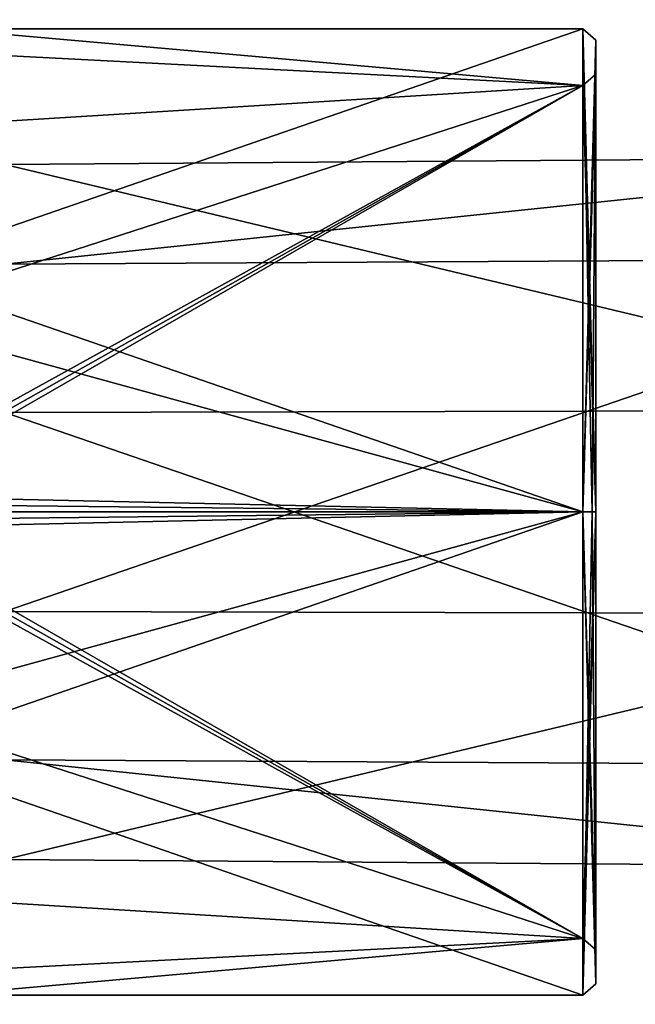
# Model space of a CAD drawing. Header units: millimetres. Extents: x -112 to 112, y -106 to 1587.
# Tile 45 of 158: x -28.48 to -19.1, y 75.7 to 90.7. Entities that reach past the tile are written whole.
import ezdxf

# ---------------------------------------------------------------- set-up
doc = ezdxf.new("R2010")
doc.units = ezdxf.units.MM
doc.header["$LTSCALE"] = 65.185185
for name, color, linetype in [('411', 7, 'CONTINUOUS'), ('415', 7, 'CONTINUOUS'), ('480', 7, 'CONTINUOUS'), ('481', 7, 'CONTINUOUS'), ('483', 7, 'CONTINUOUS'), ('484', 7, 'CONTINUOUS'), ('486', 7, 'CONTINUOUS'), ('487', 7, 'CONTINUOUS'), ('488', 7, 'CONTINUOUS'), ('491', 7, 'CONTINUOUS'), ('492', 7, 'CONTINUOUS')]:
    doc.layers.add(name, color=color, linetype=linetype)

msp = doc.modelspace()

# ---------------------------------------------------------------- linework, layer by layer
at = {"layer": '411', "linetype": 'CONTINUOUS'}
for points in [[(-13.061, 87.061, 4.021), (-13.061, 88.613, -1.333), (-28.705, 86.975, 3.931), (-13.061, 87.061, 4.021)], [(-13.061, 88.613, -1.333), (-13.061, 84.752, -5.355), (-28.705, 88.492, -1.303), (-13.061, 88.613, -1.333)], [(-28.705, 86.975, 3.931), (-13.061, 88.613, -1.333), (-28.705, 88.492, -1.303), (-28.705, 86.975, 3.931)], [(-28.705, 88.492, -1.303), (-13.061, 84.752, -5.355), (-28.705, 84.717, -5.235), (-28.705, 88.492, -1.303)], [(-13.061, 84.752, -5.355), (-13.061, 79.339, -4.021), (-28.705, 84.717, -5.235), (-13.061, 84.752, -5.355)], [(-13.061, 79.339, -4.021), (-28.705, 79.425, -3.931), (-28.705, 84.717, -5.235), (-13.061, 79.339, -4.021)]]:
    msp.add_3dface(points, dxfattribs=at)
at = {"layer": '415', "linetype": 'CONTINUOUS'}
for points in [[(-13.061, 87.061, 4.021), (-28.705, 86.975, 3.931), (-28.705, 81.683, 5.235), (-13.061, 87.061, 4.021)], [(-13.061, 87.061, 4.021), (-28.705, 81.683, 5.235), (-13.061, 81.648, 5.355), (-13.061, 87.061, 4.021)], [(-28.705, 81.683, 5.235), (-28.705, 77.908, 1.303), (-13.061, 81.648, 5.355), (-28.705, 81.683, 5.235)], [(-13.061, 81.648, 5.355), (-28.705, 77.908, 1.303), (-13.061, 77.787, 1.333), (-13.061, 81.648, 5.355)], [(-28.705, 79.425, -3.931), (-13.061, 79.339, -4.021), (-13.061, 77.787, 1.333), (-28.705, 79.425, -3.931)], [(-28.705, 77.908, 1.303), (-28.705, 79.425, -3.931), (-13.061, 77.787, 1.333), (-28.705, 77.908, 1.303)]]:
    msp.add_3dface(points, dxfattribs=at)
at = {"layer": '480', "linetype": 'CONTINUOUS'}
for points in [[(-19.9, 83.2, -8.5), (-41.2, 83.2, -8.5), (-41.2, 90.561, -4.25), (-19.9, 83.2, -8.5)], [(-19.9, 90.561, -4.25), (-19.9, 83.2, -8.5), (-41.2, 90.561, -4.25), (-19.9, 90.561, -4.25)], [(-19.9, 90.561, 4.25), (-19.9, 90.561, -4.25), (-41.2, 90.561, 4.25), (-19.9, 90.561, 4.25)], [(-41.2, 90.561, 4.25), (-19.9, 90.561, -4.25), (-41.2, 90.561, -4.25), (-41.2, 90.561, 4.25)], [(-19.9, 83.2, 8.5), (-19.9, 90.561, 4.25), (-41.2, 83.2, 8.5), (-19.9, 83.2, 8.5)], [(-41.2, 83.2, 8.5), (-19.9, 90.561, 4.25), (-41.2, 90.561, 4.25), (-41.2, 83.2, 8.5)]]:
    msp.add_3dface(points, dxfattribs=at)
at = {"layer": '481', "linetype": 'CONTINUOUS'}
for points in [[(-19.7, 90.389, 4.149), (-19.7, 83.2, 8.3), (-19.7, 89.868, 3.85), (-19.7, 90.389, 4.149)], [(-19.7, 90.389, -4.149), (-19.7, 90.389, 4.149), (-19.7, 89.868, 3.85), (-19.7, 90.389, -4.149)], [(-19.7, 83.2, -8.3), (-19.7, 90.389, -4.149), (-19.7, 83.2, -7.7), (-19.7, 83.2, -8.3)], [(-19.7, 83.2, -7.7), (-19.7, 90.389, -4.149), (-19.7, 89.868, -3.85), (-19.7, 83.2, -7.7)], [(-19.7, 89.868, -3.85), (-19.7, 90.389, -4.149), (-19.7, 89.868, 3.85), (-19.7, 89.868, -3.85)], [(-19.7, 83.2, 8.3), (-19.7, 83.2, 7.7), (-19.7, 89.868, 3.85), (-19.7, 83.2, 8.3)], [(-19.7, 83.2, 8.3), (-19.7, 76.011, 4.149), (-19.7, 83.2, 7.7), (-19.7, 83.2, 8.3)], [(-19.7, 76.011, -4.149), (-19.7, 83.2, -8.3), (-19.7, 76.532, -3.85), (-19.7, 76.011, -4.149)], [(-19.7, 76.532, -3.85), (-19.7, 83.2, -8.3), (-19.7, 83.2, -7.7), (-19.7, 76.532, -3.85)], [(-19.7, 83.2, 7.7), (-19.7, 76.011, 4.149), (-19.7, 76.532, 3.85), (-19.7, 83.2, 7.7)], [(-19.7, 76.011, 4.149), (-19.7, 76.011, -4.149), (-19.7, 76.532, -3.85), (-19.7, 76.011, 4.149)], [(-19.7, 76.532, 3.85), (-19.7, 76.011, 4.149), (-19.7, 76.532, -3.85), (-19.7, 76.532, 3.85)]]:
    msp.add_3dface(points, dxfattribs=at)
at = {"layer": '483', "linetype": 'CONTINUOUS'}
for points in [[(-41.2, 83.2, -8.5), (-19.9, 83.2, -8.5), (-19.9, 75.839, -4.25), (-41.2, 83.2, -8.5)], [(-41.2, 83.2, -8.5), (-19.9, 75.839, -4.25), (-41.2, 75.839, -4.25), (-41.2, 83.2, -8.5)], [(-19.9, 83.2, 8.5), (-41.2, 83.2, 8.5), (-41.2, 75.839, 4.25), (-19.9, 83.2, 8.5)], [(-19.9, 75.839, 4.25), (-19.9, 83.2, 8.5), (-41.2, 75.839, 4.25), (-19.9, 75.839, 4.25)], [(-19.9, 75.839, -4.25), (-19.9, 75.839, 4.25), (-41.2, 75.839, -4.25), (-19.9, 75.839, -4.25)], [(-41.2, 75.839, -4.25), (-19.9, 75.839, 4.25), (-41.2, 75.839, 4.25), (-41.2, 75.839, -4.25)]]:
    msp.add_3dface(points, dxfattribs=at)
at = {"layer": '484', "linetype": 'CONTINUOUS'}
for points in [[(-31.2, 82.95, -7.496), (-39.2, 77.897, -5.303), (-19.9, 83.2, -7.5), (-31.2, 82.95, -7.496)], [(-19.9, 83.2, -7.5), (-39.2, 77.897, -5.303), (-19.9, 76.705, -3.75), (-19.9, 83.2, -7.5)], [(-31.2, 83.075, -7.499), (-31.2, 82.95, -7.496), (-19.9, 83.2, -7.5), (-31.2, 83.075, -7.499)], [(-31.2, 83.2, -7.5), (-31.2, 83.075, -7.499), (-19.9, 83.2, -7.5), (-31.2, 83.2, -7.5)], [(-19.9, 83.2, 7.5), (-19.9, 76.705, 3.75), (-31.2, 83.2, 7.5), (-19.9, 83.2, 7.5)], [(-31.2, 83.2, 7.5), (-19.9, 76.705, 3.75), (-31.2, 83.075, 7.499), (-31.2, 83.2, 7.5)], [(-39.2, 82.95, 7.496), (-31.2, 82.95, 7.496), (-19.9, 76.705, 3.75), (-39.2, 82.95, 7.496)], [(-39.2, 77.897, 5.303), (-39.2, 82.95, 7.496), (-19.9, 76.705, 3.75), (-39.2, 77.897, 5.303)], [(-19.9, 76.705, 3.75), (-31.2, 82.95, 7.496), (-31.2, 83.075, 7.499), (-19.9, 76.705, 3.75)], [(-31.2, 75.704, 0.25), (-39.2, 77.897, 5.303), (-19.9, 76.705, 3.75), (-31.2, 75.704, 0.25)], [(-39.2, 77.897, -5.303), (-39.2, 75.704, -0.25), (-19.9, 76.705, -3.75), (-39.2, 77.897, -5.303)], [(-39.2, 75.704, -0.25), (-31.2, 75.704, -0.25), (-19.9, 76.705, -3.75), (-39.2, 75.704, -0.25)], [(-31.2, 75.7), (-31.2, 75.704, 0.25), (-19.9, 76.705, -3.75), (-31.2, 75.7)], [(-19.9, 76.705, -3.75), (-31.2, 75.704, 0.25), (-19.9, 76.705, 3.75), (-19.9, 76.705, -3.75)], [(-31.2, 75.704, -0.25), (-31.2, 75.7), (-19.9, 76.705, -3.75), (-31.2, 75.704, -0.25)]]:
    msp.add_3dface(points, dxfattribs=at)
at = {"layer": '486', "linetype": 'CONTINUOUS'}
for points in [[(-31.2, 90.696, 0.25), (-19.9, 89.695, 3.75), (-39.2, 90.696, 0.25), (-31.2, 90.696, 0.25)], [(-39.2, 90.696, 0.25), (-19.9, 89.695, 3.75), (-39.2, 88.503, 5.303), (-39.2, 90.696, 0.25)], [(-39.2, 88.503, -5.303), (-19.9, 89.695, -3.75), (-31.2, 90.696, -0.25), (-39.2, 88.503, -5.303)], [(-31.2, 90.696, -0.25), (-19.9, 89.695, 3.75), (-31.2, 90.7), (-31.2, 90.696, -0.25)], [(-31.2, 90.7), (-19.9, 89.695, 3.75), (-31.2, 90.696, 0.25), (-31.2, 90.7)], [(-19.9, 89.695, -3.75), (-19.9, 89.695, 3.75), (-31.2, 90.696, -0.25), (-19.9, 89.695, -3.75)], [(-19.9, 89.695, 3.75), (-19.9, 83.2, 7.5), (-39.2, 88.503, 5.303), (-19.9, 89.695, 3.75)], [(-31.2, 83.45, -7.496), (-19.9, 89.695, -3.75), (-39.2, 83.45, -7.496), (-31.2, 83.45, -7.496)], [(-39.2, 83.45, -7.496), (-19.9, 89.695, -3.75), (-39.2, 88.503, -5.303), (-39.2, 83.45, -7.496)], [(-31.2, 83.2, -7.5), (-19.9, 83.2, -7.5), (-19.9, 89.695, -3.75), (-31.2, 83.2, -7.5)], [(-31.2, 83.2, -7.5), (-19.9, 89.695, -3.75), (-31.2, 83.325, -7.499), (-31.2, 83.2, -7.5)], [(-31.2, 83.325, -7.499), (-19.9, 89.695, -3.75), (-31.2, 83.45, -7.496), (-31.2, 83.325, -7.499)], [(-39.2, 88.503, 5.303), (-19.9, 83.2, 7.5), (-31.2, 83.45, 7.496), (-39.2, 88.503, 5.303)], [(-31.2, 83.45, 7.496), (-19.9, 83.2, 7.5), (-31.2, 83.325, 7.499), (-31.2, 83.45, 7.496)], [(-19.9, 83.2, 7.5), (-31.2, 83.2, 7.5), (-31.2, 83.325, 7.499), (-19.9, 83.2, 7.5)]]:
    msp.add_3dface(points, dxfattribs=at)
at = {"layer": '487', "linetype": 'CONTINUOUS'}
for points in [[(-19.7, 83.2, 7.7), (-19.7, 76.532, 3.85), (-19.9, 83.2, 7.5), (-19.7, 83.2, 7.7)], [(-19.7, 76.532, 3.85), (-19.9, 76.705, 3.75), (-19.9, 83.2, 7.5), (-19.7, 76.532, 3.85)], [(-19.7, 76.532, -3.85), (-19.7, 83.2, -7.7), (-19.9, 76.705, -3.75), (-19.7, 76.532, -3.85)], [(-19.7, 83.2, -7.7), (-19.9, 83.2, -7.5), (-19.9, 76.705, -3.75), (-19.7, 83.2, -7.7)], [(-19.7, 76.532, 3.85), (-19.7, 76.532, -3.85), (-19.9, 76.705, 3.75), (-19.7, 76.532, 3.85)], [(-19.7, 76.532, -3.85), (-19.9, 76.705, -3.75), (-19.9, 76.705, 3.75), (-19.7, 76.532, -3.85)]]:
    msp.add_3dface(points, dxfattribs=at)
at = {"layer": '488', "linetype": 'CONTINUOUS'}
for points in [[(-19.7, 89.868, 3.85), (-19.7, 83.2, 7.7), (-19.9, 89.695, 3.75), (-19.7, 89.868, 3.85)], [(-19.7, 83.2, -7.7), (-19.7, 89.868, -3.85), (-19.9, 83.2, -7.5), (-19.7, 83.2, -7.7)], [(-19.7, 89.868, -3.85), (-19.7, 89.868, 3.85), (-19.9, 89.695, -3.75), (-19.7, 89.868, -3.85)], [(-19.9, 83.2, -7.5), (-19.7, 89.868, -3.85), (-19.9, 89.695, -3.75), (-19.9, 83.2, -7.5)], [(-19.7, 89.868, 3.85), (-19.9, 89.695, 3.75), (-19.9, 89.695, -3.75), (-19.7, 89.868, 3.85)], [(-19.7, 83.2, 7.7), (-19.9, 83.2, 7.5), (-19.9, 89.695, 3.75), (-19.7, 83.2, 7.7)]]:
    msp.add_3dface(points, dxfattribs=at)
at = {"layer": '491', "linetype": 'CONTINUOUS'}
for points in [[(-19.9, 83.2, -8.5), (-19.9, 90.561, -4.25), (-19.759, 83.2, -8.441), (-19.9, 83.2, -8.5)], [(-19.9, 90.561, -4.25), (-19.9, 90.561, 4.25), (-19.7, 90.389, -4.149), (-19.9, 90.561, -4.25)], [(-19.9, 90.561, -4.25), (-19.7, 90.389, -4.149), (-19.7, 83.2, -8.3), (-19.9, 90.561, -4.25)], [(-19.9, 90.561, -4.25), (-19.7, 83.2, -8.3), (-19.759, 83.2, -8.441), (-19.9, 90.561, -4.25)], [(-19.9, 90.561, 4.25), (-19.9, 83.2, 8.5), (-19.7, 90.389, 4.149), (-19.9, 90.561, 4.25)], [(-19.9, 90.561, 4.25), (-19.7, 90.389, 4.149), (-19.7, 90.389, -4.149), (-19.9, 90.561, 4.25)], [(-19.7, 90.389, 4.149), (-19.9, 83.2, 8.5), (-19.759, 83.2, 8.441), (-19.7, 90.389, 4.149)], [(-19.7, 83.2, 8.3), (-19.7, 90.389, 4.149), (-19.759, 83.2, 8.441), (-19.7, 83.2, 8.3)]]:
    msp.add_3dface(points, dxfattribs=at)
at = {"layer": '492', "linetype": 'CONTINUOUS'}
for points in [[(-19.9, 83.2, -8.5), (-19.7, 76.011, -4.149), (-19.9, 75.839, -4.25), (-19.9, 83.2, -8.5)], [(-19.7, 76.011, -4.149), (-19.9, 83.2, -8.5), (-19.759, 83.2, -8.441), (-19.7, 76.011, -4.149)], [(-19.9, 83.2, 8.5), (-19.9, 75.839, 4.25), (-19.759, 83.2, 8.441), (-19.9, 83.2, 8.5)], [(-19.7, 76.011, 4.149), (-19.7, 83.2, 8.3), (-19.9, 75.839, 4.25), (-19.7, 76.011, 4.149)], [(-19.9, 75.839, 4.25), (-19.7, 83.2, 8.3), (-19.759, 83.2, 8.441), (-19.9, 75.839, 4.25)], [(-19.7, 83.2, -8.3), (-19.7, 76.011, -4.149), (-19.759, 83.2, -8.441), (-19.7, 83.2, -8.3)], [(-19.7, 76.011, -4.149), (-19.7, 76.011, 4.149), (-19.9, 75.839, -4.25), (-19.7, 76.011, -4.149)], [(-19.7, 76.011, 4.149), (-19.9, 75.839, 4.25), (-19.9, 75.839, -4.25), (-19.7, 76.011, 4.149)]]:
    msp.add_3dface(points, dxfattribs=at)

doc.saveas('drawing.dxf')
